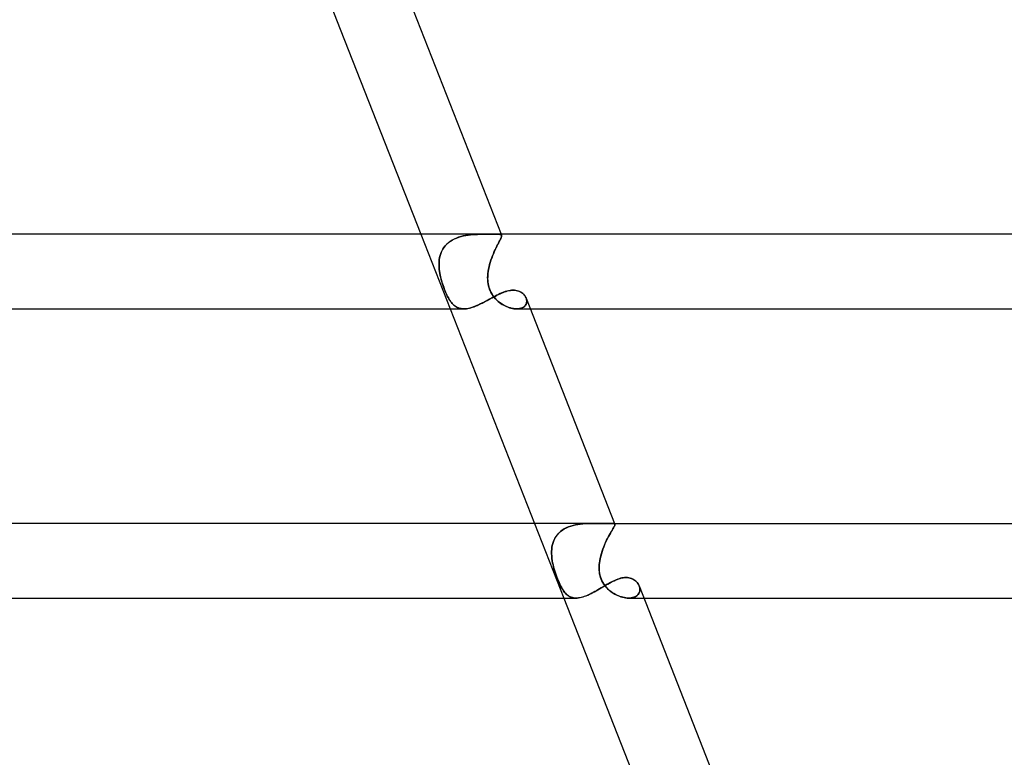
# Model space of a CAD drawing. Header units: millimetres. Extents: x -485 to 485, y -2 to 310.
# Tile 65 of 82: x 230 to 282, y 115 to 155. Entities that reach past the tile are written whole.
import ezdxf

# ---------------------------------------------------------------- set-up
doc = ezdxf.new("R2010")
doc.units = ezdxf.units.MM
doc.layers.add('HIDDEN', color=7, linetype='Continuous')
doc.layers.add('THICK', color=7, linetype='Continuous')

msp = doc.modelspace()

# ---------------------------------------------------------------- linework, layer by layer
at = {"layer": 'HIDDEN'}
for p, q in [((245.103, 159), (246.674, 155)), ((251.192, 143.5), (252.763, 139.5)), ((252.665, 143.046), (252.575, 142.966)), ((252.582, 142.973), (252.673, 143.053)), ((252.762, 143.12), (252.665, 143.046)), ((252.673, 143.053), (252.771, 143.126)), ((252.867, 143.186), (252.762, 143.12)), ((252.771, 143.126), (252.875, 143.191)), ((252.977, 143.245), (252.867, 143.186)), ((252.875, 143.191), (252.985, 143.249)), ((253.092, 143.296), (252.977, 143.245)), ((252.985, 143.249), (253.101, 143.299)), ((253.211, 143.34), (253.092, 143.296)), ((253.101, 143.299), (253.221, 143.343)), ((253.334, 143.377), (253.211, 143.34)), ((253.221, 143.343), (253.343, 143.38)), ((253.459, 143.409), (253.334, 143.377)), ((253.343, 143.38), (253.467, 143.41)), ((253.585, 143.434), (253.459, 143.409)), ((253.467, 143.41), (253.593, 143.435)), ((253.713, 143.454), (253.585, 143.434)), ((253.593, 143.435), (253.72, 143.455)), ((253.84, 143.47), (253.713, 143.454)), ((253.72, 143.455), (253.846, 143.47)), ((253.967, 143.481), (253.84, 143.47)), ((253.846, 143.47), (253.973, 143.482)), ((254.093, 143.49), (253.967, 143.481)), ((253.973, 143.482), (254.098, 143.49)), ((254.217, 143.495), (254.093, 143.49)), ((254.098, 143.49), (254.221, 143.495)), ((254.339, 143.498), (254.217, 143.495)), ((254.221, 143.495), (254.342, 143.498)), ((254.458, 143.5), (254.339, 143.498)), ((254.342, 143.498), (254.46, 143.5)), ((254.573, 143.5), (254.458, 143.5)), ((254.46, 143.5), (254.574, 143.5)), ((254.643, 143.5), (254.573, 143.5)), ((254.71, 143.5), (254.643, 143.5)), ((254.776, 143.499), (254.71, 143.5)), ((254.839, 143.499), (254.776, 143.499)), ((254.9, 143.499), (254.839, 143.499)), ((254.959, 143.499), (254.9, 143.499)), ((255.015, 143.499), (254.959, 143.499)), ((255.067, 143.499), (255.015, 143.499)), ((255.118, 143.499), (255.067, 143.499)), ((255.165, 143.5), (255.118, 143.499)), ((255.209, 143.5), (255.165, 143.5)), ((255.25, 143.5), (255.209, 143.5)), ((255.322, 143.499), (255.25, 143.5)), ((255.25, 143.5), (255.322, 143.499)), ((255.382, 143.497), (255.322, 143.499)), ((255.322, 143.499), (255.383, 143.497)), ((255.386, 143.101), (255.348, 143.027)), ((255.351, 143.031), (255.388, 143.105)), ((255.431, 143.491), (255.382, 143.497)), ((255.383, 143.497), (255.431, 143.491)), ((255.421, 143.168), (255.386, 143.101)), ((255.388, 143.105), (255.422, 143.171)), ((255.45, 143.227), (255.421, 143.168)), ((255.422, 143.171), (255.451, 143.23)), ((255.468, 143.482), (255.431, 143.491)), ((255.431, 143.491), (255.469, 143.482)), ((255.474, 143.28), (255.45, 143.227)), ((255.451, 143.23), (255.475, 143.282)), ((255.495, 143.467), (255.468, 143.482)), ((255.469, 143.482), (255.495, 143.467)), ((255.493, 143.325), (255.474, 143.28)), ((255.475, 143.282), (255.494, 143.327)), ((255.489, 143.5), (255.511, 143.445)), ((255.507, 143.364), (255.493, 143.325)), ((255.494, 143.327), (255.507, 143.366)), ((255.51, 143.446), (255.495, 143.467)), ((255.495, 143.467), (255.511, 143.446)), ((255.507, 143.366), (255.514, 143.398)), ((255.514, 143.397), (255.507, 143.364)), ((255.516, 143.425), (255.51, 143.446)), ((255.511, 143.446), (255.516, 143.424)), ((255.514, 143.398), (255.516, 143.425)), ((255.516, 143.424), (255.514, 143.397)), ((252.303, 142.579), (252.258, 142.47)), ((252.261, 142.477), (252.307, 142.587)), ((252.357, 142.684), (252.303, 142.579)), ((252.307, 142.587), (252.362, 142.692)), ((252.421, 142.785), (252.357, 142.684)), ((252.362, 142.692), (252.426, 142.792)), ((252.494, 142.879), (252.421, 142.785)), ((252.426, 142.792), (252.499, 142.885)), ((252.575, 142.966), (252.494, 142.879)), ((252.499, 142.885), (252.582, 142.973)), ((255.124, 142.561), (255.077, 142.453)), ((255.079, 142.458), (255.126, 142.567)), ((255.171, 142.665), (255.124, 142.561)), ((255.126, 142.567), (255.174, 142.671)), ((255.218, 142.765), (255.171, 142.665)), ((255.174, 142.671), (255.22, 142.77)), ((255.264, 142.859), (255.218, 142.765)), ((255.22, 142.77), (255.266, 142.863)), ((255.307, 142.946), (255.264, 142.859)), ((255.266, 142.863), (255.309, 142.95)), ((255.348, 143.027), (255.307, 142.946)), ((255.309, 142.95), (255.351, 143.031)), ((252.163, 141.879), (252.167, 142.004)), ((252.167, 141.998), (252.163, 141.875)), ((252.167, 142.004), (252.178, 142.126)), ((252.177, 142.12), (252.167, 141.998)), ((252.196, 142.239), (252.177, 142.12)), ((252.178, 142.126), (252.197, 142.246)), ((252.223, 142.356), (252.196, 142.239)), ((252.197, 142.246), (252.225, 142.363)), ((252.258, 142.47), (252.223, 142.356)), ((252.225, 142.363), (252.261, 142.477)), ((254.908, 141.989), (254.873, 141.868)), ((254.874, 141.872), (254.909, 141.993)), ((254.946, 142.109), (254.908, 141.989)), ((254.909, 141.993), (254.948, 142.113)), ((254.988, 142.226), (254.946, 142.109)), ((254.948, 142.113), (254.989, 142.231)), ((255.031, 142.341), (254.988, 142.226)), ((254.989, 142.231), (255.033, 142.346)), ((255.077, 142.453), (255.031, 142.341)), ((255.033, 142.346), (255.079, 142.458)), ((252.167, 141.754), (252.163, 141.879)), ((252.163, 141.875), (252.167, 141.751)), ((252.177, 141.627), (252.167, 141.754)), ((252.167, 141.751), (252.177, 141.626)), ((252.193, 141.5), (252.177, 141.627)), ((252.177, 141.626), (252.193, 141.5)), ((252.21, 141.393), (252.193, 141.5)), ((252.193, 141.5), (252.208, 141.407)), ((254.783, 141.393), (254.796, 141.5)), ((254.796, 141.5), (254.785, 141.407)), ((254.796, 141.5), (254.817, 141.624)), ((254.817, 141.623), (254.796, 141.5)), ((254.817, 141.624), (254.843, 141.749)), ((254.843, 141.746), (254.817, 141.623)), ((254.843, 141.749), (254.874, 141.872)), ((254.873, 141.868), (254.843, 141.746)), ((252.208, 141.407), (252.225, 141.313)), ((252.231, 141.286), (252.21, 141.393)), ((252.225, 141.313), (252.246, 141.219)), ((252.255, 141.179), (252.231, 141.286)), ((252.246, 141.219), (252.268, 141.125)), ((252.282, 141.072), (252.255, 141.179)), ((252.268, 141.125), (252.294, 141.03)), ((252.313, 140.962), (252.282, 141.072)), ((252.294, 141.03), (252.321, 140.936)), ((252.348, 140.85), (252.313, 140.962)), ((252.321, 140.936), (252.35, 140.842)), ((254.771, 141.179), (254.774, 141.286)), ((254.772, 141.219), (254.771, 141.125)), ((254.773, 141.072), (254.771, 141.179)), ((254.771, 141.125), (254.775, 141.03)), ((254.776, 141.313), (254.772, 141.219)), ((254.781, 140.962), (254.773, 141.072)), ((254.774, 141.286), (254.783, 141.393)), ((254.775, 141.03), (254.784, 140.936)), ((254.785, 141.407), (254.776, 141.313)), ((254.796, 140.85), (254.781, 140.962)), ((254.784, 140.936), (254.797, 140.842)), ((252.385, 140.736), (252.348, 140.85)), ((252.35, 140.842), (252.381, 140.748)), ((252.381, 140.748), (252.413, 140.657)), ((252.426, 140.621), (252.385, 140.736)), ((252.413, 140.657), (252.446, 140.568)), ((252.47, 140.507), (252.426, 140.621)), ((252.446, 140.568), (252.48, 140.482)), ((252.515, 140.398), (252.47, 140.507)), ((252.48, 140.482), (252.515, 140.398)), ((254.819, 140.736), (254.796, 140.85)), ((254.797, 140.842), (254.816, 140.748)), ((254.816, 140.748), (254.84, 140.657)), ((254.851, 140.622), (254.819, 140.736)), ((254.84, 140.657), (254.869, 140.568)), ((254.893, 140.507), (254.851, 140.622)), ((254.869, 140.568), (254.904, 140.482)), ((254.942, 140.399), (254.893, 140.507)), ((254.904, 140.482), (254.943, 140.398)), ((255.599, 140.383), (255.68, 140.413)), ((255.68, 140.413), (255.759, 140.438)), ((255.759, 140.438), (255.837, 140.46)), ((255.837, 140.46), (255.914, 140.478)), ((255.914, 140.478), (255.99, 140.49)), ((255.99, 140.49), (256.065, 140.498)), ((256.065, 140.498), (256.137, 140.5)), ((256.137, 140.5), (256.221, 140.497)), ((256.221, 140.497), (256.302, 140.486)), ((256.302, 140.486), (256.378, 140.468)), ((256.378, 140.468), (256.45, 140.443)), ((256.45, 140.443), (256.518, 140.413)), ((256.518, 140.413), (256.58, 140.377)), ((252.56, 140.297), (252.515, 140.398)), ((252.515, 140.398), (252.551, 140.317)), ((252.551, 140.317), (252.588, 140.238)), ((252.604, 140.204), (252.56, 140.297)), ((252.588, 140.238), (252.625, 140.163)), ((252.649, 140.118), (252.604, 140.204)), ((252.625, 140.163), (252.664, 140.091)), ((252.693, 140.04), (252.649, 140.118)), ((252.664, 140.091), (252.703, 140.022)), ((252.737, 139.968), (252.693, 140.04)), ((252.703, 140.022), (252.743, 139.958)), ((252.782, 139.902), (252.737, 139.968)), ((252.743, 139.958), (252.785, 139.897)), ((252.828, 139.84), (252.782, 139.902)), ((252.785, 139.897), (252.828, 139.841)), ((254.57, 139.859), (254.659, 139.905)), ((254.659, 139.905), (254.747, 139.953)), ((254.747, 139.953), (254.836, 140.001)), ((254.836, 140.001), (254.923, 140.049)), ((254.923, 140.049), (255.01, 140.097)), ((254.998, 140.298), (254.942, 140.399)), ((254.943, 140.398), (254.987, 140.317)), ((254.987, 140.317), (255.036, 140.238)), ((255.059, 140.205), (254.998, 140.298)), ((255.01, 140.097), (255.097, 140.143)), ((255.036, 140.238), (255.09, 140.163)), ((255.124, 140.119), (255.059, 140.205)), ((255.09, 140.163), (255.147, 140.091)), ((255.097, 140.143), (255.183, 140.189)), ((255.191, 140.041), (255.124, 140.119)), ((255.147, 140.091), (255.209, 140.022)), ((255.183, 140.189), (255.268, 140.232)), ((255.261, 139.969), (255.191, 140.041)), ((255.209, 140.022), (255.273, 139.958)), ((255.334, 139.903), (255.261, 139.969)), ((255.268, 140.232), (255.352, 140.274)), ((255.273, 139.958), (255.341, 139.897)), ((255.411, 139.841), (255.334, 139.903)), ((255.341, 139.897), (255.411, 139.841)), ((255.352, 140.274), (255.435, 140.313)), ((255.435, 140.313), (255.518, 140.35)), ((255.518, 140.35), (255.599, 140.383)), ((256.58, 140.377), (256.637, 140.336)), ((256.637, 140.336), (256.689, 140.29)), ((256.689, 140.29), (256.735, 140.241)), ((256.735, 140.241), (256.774, 140.19)), ((256.774, 140.19), (256.807, 140.135)), ((256.807, 140.135), (256.833, 140.08)), ((256.847, 140.041), (256.828, 140.091)), ((256.833, 140.08), (256.852, 140.023)), ((256.86, 139.99), (256.847, 140.041)), ((256.852, 140.023), (256.864, 139.967)), ((256.866, 139.94), (256.86, 139.99)), ((256.862, 139.841), (256.867, 139.89)), ((256.864, 139.967), (256.868, 139.91)), ((256.868, 139.91), (256.864, 139.855)), ((256.867, 139.89), (256.866, 139.94)), ((252.828, 139.841), (252.872, 139.788)), ((252.876, 139.783), (252.828, 139.84)), ((252.872, 139.788), (252.917, 139.74)), ((252.926, 139.731), (252.876, 139.783)), ((252.917, 139.74), (252.965, 139.695)), ((252.978, 139.684), (252.926, 139.731)), ((252.965, 139.695), (253.014, 139.656)), ((253.032, 139.642), (252.978, 139.684)), ((253.014, 139.656), (253.065, 139.62)), ((253.089, 139.605), (253.032, 139.642)), ((253.065, 139.62), (253.118, 139.589)), ((253.148, 139.574), (253.089, 139.605)), ((253.118, 139.589), (253.174, 139.562)), ((253.211, 139.548), (253.148, 139.574)), ((253.174, 139.562), (253.232, 139.54)), ((253.276, 139.527), (253.211, 139.548)), ((253.232, 139.54), (253.292, 139.523)), ((253.344, 139.512), (253.276, 139.527)), ((253.292, 139.523), (253.355, 139.51)), ((253.415, 139.503), (253.344, 139.512)), ((253.355, 139.51), (253.421, 139.503)), ((253.49, 139.5), (253.415, 139.503)), ((253.421, 139.503), (253.489, 139.5)), ((253.489, 139.5), (253.561, 139.502)), ((253.561, 139.502), (253.635, 139.509)), ((253.635, 139.509), (253.712, 139.521)), ((253.712, 139.521), (253.792, 139.538)), ((253.792, 139.538), (253.874, 139.56)), ((253.874, 139.56), (253.957, 139.586)), ((253.957, 139.586), (254.042, 139.616)), ((254.042, 139.616), (254.128, 139.649)), ((254.128, 139.649), (254.215, 139.686)), ((254.215, 139.686), (254.304, 139.726)), ((254.304, 139.726), (254.393, 139.768)), ((254.393, 139.768), (254.482, 139.813)), ((254.482, 139.813), (254.57, 139.859)), ((255.489, 139.784), (255.411, 139.841)), ((255.411, 139.841), (255.483, 139.788)), ((255.483, 139.788), (255.557, 139.74)), ((255.57, 139.732), (255.489, 139.784)), ((255.557, 139.74), (255.633, 139.695)), ((255.653, 139.684), (255.57, 139.732)), ((255.633, 139.695), (255.71, 139.656)), ((255.737, 139.642), (255.653, 139.684)), ((255.71, 139.656), (255.787, 139.62)), ((255.822, 139.605), (255.737, 139.642)), ((255.787, 139.62), (255.865, 139.589)), ((255.907, 139.574), (255.822, 139.605)), ((255.865, 139.589), (255.943, 139.562)), ((255.991, 139.548), (255.907, 139.574)), ((255.943, 139.562), (256.02, 139.54)), ((256.075, 139.527), (255.991, 139.548)), ((256.02, 139.54), (256.097, 139.523)), ((256.158, 139.512), (256.075, 139.527)), ((256.097, 139.523), (256.172, 139.51)), ((256.239, 139.503), (256.158, 139.512)), ((256.172, 139.51), (256.246, 139.503)), ((256.317, 139.5), (256.239, 139.503)), ((256.246, 139.503), (256.317, 139.5)), ((256.317, 139.5), (256.39, 139.502)), ((256.4, 139.503), (256.318, 139.5)), ((256.322, 139.5), (257.061, 139.5)), ((256.39, 139.502), (256.46, 139.51)), ((256.477, 139.513), (256.4, 139.503)), ((256.46, 139.51), (256.526, 139.524)), ((256.548, 139.53), (256.477, 139.513)), ((256.526, 139.524), (256.587, 139.543)), ((256.614, 139.553), (256.548, 139.53)), ((256.587, 139.543), (256.643, 139.566)), ((256.673, 139.582), (256.614, 139.553)), ((256.643, 139.566), (256.693, 139.595)), ((256.725, 139.617), (256.673, 139.582)), ((256.693, 139.595), (256.737, 139.627)), ((256.769, 139.657), (256.725, 139.617)), ((256.737, 139.627), (256.775, 139.664)), ((256.805, 139.701), (256.769, 139.657)), ((256.775, 139.664), (256.807, 139.704)), ((256.833, 139.75), (256.805, 139.701)), ((256.807, 139.704), (256.832, 139.748)), ((256.832, 139.748), (256.85, 139.793)), ((256.852, 139.801), (256.833, 139.75)), ((256.85, 139.793), (256.862, 139.841)), ((256.864, 139.855), (256.852, 139.801)), ((257.281, 128), (258.852, 124)), ((258.987, 127.762), (258.876, 127.703)), ((258.881, 127.706), (258.992, 127.764)), ((259.103, 127.813), (258.987, 127.762)), ((258.992, 127.764), (259.108, 127.815)), ((259.223, 127.857), (259.103, 127.813)), ((259.108, 127.815), (259.228, 127.858)), ((259.347, 127.893), (259.223, 127.857)), ((259.228, 127.858), (259.351, 127.894)), ((259.474, 127.923), (259.347, 127.893)), ((259.351, 127.894), (259.478, 127.924)), ((259.603, 127.948), (259.474, 127.923)), ((259.478, 127.924), (259.606, 127.948)), ((259.733, 127.966), (259.603, 127.948)), ((259.606, 127.948), (259.735, 127.967)), ((259.863, 127.98), (259.733, 127.966)), ((259.735, 127.967), (259.865, 127.98)), ((259.993, 127.99), (259.863, 127.98)), ((259.865, 127.98), (259.994, 127.99)), ((260.122, 127.996), (259.993, 127.99)), ((259.994, 127.99), (260.122, 127.996)), ((260.122, 127.996), (260.248, 127.999)), ((260.249, 127.999), (260.122, 127.996)), ((260.248, 127.999), (260.374, 128)), ((260.374, 128), (260.249, 127.999)), ((260.499, 127.999), (260.374, 128)), ((260.619, 127.998), (260.499, 127.999)), ((260.736, 127.996), (260.619, 127.998)), ((260.847, 127.994), (260.736, 127.996)), ((260.952, 127.992), (260.847, 127.994)), ((261.051, 127.992), (260.952, 127.992)), ((261.144, 127.992), (261.051, 127.992)), ((261.228, 127.994), (261.144, 127.992)), ((261.302, 127.996), (261.228, 127.994)), ((261.367, 127.998), (261.302, 127.996)), ((261.422, 127.999), (261.367, 127.998)), ((261.469, 128), (261.422, 127.999)), ((261.502, 127.999), (261.469, 128)), ((261.469, 128), (261.502, 127.999)), ((261.515, 127.764), (261.481, 127.705)), ((261.482, 127.706), (261.515, 127.765)), ((261.53, 127.997), (261.502, 127.999)), ((261.502, 127.999), (261.53, 127.997)), ((261.515, 127.765), (261.543, 127.815)), ((261.543, 127.815), (261.515, 127.764)), ((261.553, 127.993), (261.53, 127.997)), ((261.53, 127.997), (261.553, 127.993)), ((261.543, 127.815), (261.565, 127.858)), ((261.565, 127.858), (261.543, 127.815)), ((261.571, 127.987), (261.553, 127.993)), ((261.553, 127.993), (261.57, 127.987)), ((261.565, 127.858), (261.581, 127.894)), ((261.581, 127.894), (261.565, 127.858)), ((261.57, 127.987), (261.583, 127.979)), ((261.584, 127.978), (261.571, 127.987)), ((261.578, 128), (261.592, 127.966)), ((261.581, 127.894), (261.591, 127.924)), ((261.591, 127.924), (261.581, 127.894)), ((261.583, 127.979), (261.591, 127.967)), ((261.591, 127.967), (261.584, 127.978)), ((261.595, 127.948), (261.591, 127.967)), ((261.591, 127.967), (261.595, 127.948)), ((261.591, 127.924), (261.595, 127.948)), ((261.595, 127.948), (261.591, 127.924)), ((258.433, 127.297), (258.371, 127.196)), ((258.374, 127.201), (258.436, 127.302)), ((258.505, 127.393), (258.433, 127.297)), ((258.436, 127.302), (258.508, 127.397)), ((258.585, 127.481), (258.505, 127.393)), ((258.508, 127.397), (258.589, 127.485)), ((258.674, 127.563), (258.585, 127.481)), ((258.589, 127.485), (258.678, 127.566)), ((258.771, 127.637), (258.674, 127.563)), ((258.678, 127.566), (258.776, 127.64)), ((258.876, 127.703), (258.771, 127.637)), ((258.776, 127.64), (258.881, 127.706)), ((261.252, 127.299), (261.2, 127.198)), ((261.201, 127.201), (261.254, 127.302)), ((261.304, 127.395), (261.252, 127.299)), ((261.254, 127.302), (261.305, 127.397)), ((261.353, 127.483), (261.304, 127.395)), ((261.305, 127.397), (261.354, 127.486)), ((261.399, 127.565), (261.353, 127.483)), ((261.354, 127.486), (261.401, 127.566)), ((261.442, 127.639), (261.399, 127.565)), ((261.401, 127.566), (261.443, 127.64)), ((261.481, 127.705), (261.442, 127.639)), ((261.443, 127.64), (261.482, 127.706)), ((258.204, 126.629), (258.22, 126.75)), ((258.219, 126.746), (258.204, 126.625)), ((258.244, 126.864), (258.219, 126.746)), ((258.22, 126.75), (258.245, 126.869)), ((258.277, 126.979), (258.244, 126.864)), ((258.245, 126.869), (258.279, 126.984)), ((258.319, 127.09), (258.277, 126.979)), ((258.279, 126.984), (258.321, 127.094)), ((258.371, 127.196), (258.319, 127.09)), ((258.321, 127.094), (258.374, 127.201)), ((260.994, 126.747), (260.947, 126.626)), ((260.948, 126.629), (260.995, 126.751)), ((261.043, 126.866), (260.994, 126.747)), ((260.995, 126.751), (261.045, 126.869)), ((261.095, 126.981), (261.043, 126.866)), ((261.045, 126.869), (261.096, 126.984)), ((261.147, 127.091), (261.095, 126.981)), ((261.096, 126.984), (261.148, 127.095)), ((261.2, 127.198), (261.147, 127.091)), ((261.148, 127.095), (261.201, 127.201)), ((258.196, 126.506), (258.204, 126.629)), ((258.204, 126.625), (258.196, 126.503)), ((258.196, 126.381), (258.196, 126.506)), ((258.196, 126.503), (258.196, 126.378)), ((258.203, 126.255), (258.196, 126.381)), ((258.196, 126.378), (258.203, 126.253)), ((258.216, 126.128), (258.203, 126.255)), ((258.203, 126.253), (258.216, 126.127)), ((260.8, 126.128), (260.83, 126.255)), ((260.83, 126.253), (260.8, 126.127)), ((260.83, 126.255), (260.865, 126.381)), ((260.865, 126.379), (260.83, 126.253)), ((260.865, 126.381), (260.905, 126.506)), ((260.904, 126.503), (260.865, 126.379)), ((260.947, 126.626), (260.904, 126.503)), ((260.905, 126.506), (260.948, 126.629)), ((258.234, 126), (258.216, 126.128)), ((258.216, 126.127), (258.234, 126)), ((258.253, 125.897), (258.234, 126)), ((258.234, 126), (258.255, 125.888)), ((258.275, 125.795), (258.253, 125.897)), ((258.255, 125.888), (258.28, 125.775)), ((258.3, 125.692), (258.275, 125.795)), ((258.28, 125.775), (258.307, 125.664)), ((258.327, 125.591), (258.3, 125.692)), ((258.307, 125.664), (258.338, 125.552)), ((260.744, 125.692), (260.75, 125.795)), ((260.749, 125.775), (260.744, 125.664)), ((260.744, 125.591), (260.744, 125.692)), ((260.744, 125.664), (260.745, 125.552)), ((260.76, 125.888), (260.749, 125.775)), ((260.75, 125.795), (260.761, 125.897)), ((260.776, 126), (260.76, 125.888)), ((260.761, 125.897), (260.776, 126)), ((260.776, 126), (260.8, 126.128)), ((260.8, 126.127), (260.776, 126)), ((258.356, 125.489), (258.327, 125.591)), ((258.338, 125.552), (258.371, 125.442)), ((258.388, 125.389), (258.356, 125.489)), ((258.371, 125.442), (258.406, 125.333)), ((258.42, 125.29), (258.388, 125.389)), ((258.406, 125.333), (258.442, 125.227)), ((258.454, 125.193), (258.42, 125.29)), ((258.442, 125.227), (258.48, 125.124)), ((258.489, 125.099), (258.454, 125.193)), ((258.48, 125.124), (258.518, 125.023)), ((258.525, 125.007), (258.489, 125.099)), ((260.748, 125.489), (260.744, 125.591)), ((260.745, 125.552), (260.752, 125.442)), ((260.759, 125.389), (260.748, 125.489)), ((260.752, 125.442), (260.767, 125.333)), ((260.775, 125.29), (260.759, 125.389)), ((260.767, 125.333), (260.789, 125.227)), ((260.797, 125.193), (260.775, 125.29)), ((260.789, 125.227), (260.817, 125.124)), ((260.825, 125.099), (260.797, 125.193)), ((260.817, 125.124), (260.853, 125.023)), ((260.86, 125.007), (260.825, 125.099)), ((262.035, 125.09), (262.112, 125.099)), ((262.112, 125.099), (262.186, 125.102)), ((262.186, 125.102), (262.261, 125.099)), ((262.261, 125.099), (262.333, 125.089)), ((258.518, 125.023), (258.558, 124.925)), ((258.561, 124.918), (258.525, 125.007)), ((258.558, 124.925), (258.599, 124.83)), ((258.598, 124.831), (258.561, 124.918)), ((258.636, 124.747), (258.598, 124.831)), ((258.599, 124.83), (258.64, 124.74)), ((258.675, 124.668), (258.636, 124.747)), ((258.64, 124.74), (258.681, 124.655)), ((258.713, 124.593), (258.675, 124.668)), ((258.681, 124.655), (258.722, 124.576)), ((258.752, 124.522), (258.713, 124.593)), ((258.722, 124.576), (258.764, 124.503)), ((260.853, 125.023), (260.896, 124.925)), ((260.9, 124.918), (260.86, 125.007)), ((260.86, 124.547), (260.949, 124.6)), ((260.896, 124.925), (260.947, 124.83)), ((260.946, 124.831), (260.9, 124.918)), ((260.998, 124.747), (260.946, 124.831)), ((260.947, 124.83), (261.003, 124.74)), ((260.949, 124.6), (261.037, 124.652)), ((261.055, 124.668), (260.998, 124.747)), ((261.003, 124.74), (261.065, 124.655)), ((261.037, 124.652), (261.124, 124.703)), ((261.116, 124.593), (261.055, 124.668)), ((261.065, 124.655), (261.131, 124.576)), ((261.181, 124.522), (261.116, 124.593)), ((261.124, 124.703), (261.211, 124.753)), ((261.131, 124.576), (261.2, 124.503)), ((261.211, 124.753), (261.297, 124.801)), ((261.297, 124.801), (261.383, 124.847)), ((261.383, 124.847), (261.467, 124.891)), ((261.467, 124.891), (261.551, 124.932)), ((261.551, 124.932), (261.634, 124.969)), ((261.634, 124.969), (261.717, 125.003)), ((261.717, 125.003), (261.798, 125.032)), ((261.798, 125.032), (261.878, 125.056)), ((261.878, 125.056), (261.957, 125.076)), ((261.957, 125.076), (262.035, 125.09)), ((262.333, 125.089), (262.402, 125.074)), ((262.402, 125.074), (262.468, 125.054)), ((262.468, 125.054), (262.53, 125.028)), ((262.53, 125.028), (262.589, 124.997)), ((262.589, 124.997), (262.644, 124.962)), ((262.644, 124.962), (262.695, 124.923)), ((262.695, 124.923), (262.741, 124.88)), ((262.741, 124.88), (262.783, 124.834)), ((262.783, 124.834), (262.82, 124.786)), ((262.82, 124.786), (262.853, 124.736)), ((262.853, 124.736), (262.88, 124.684)), ((262.88, 124.684), (262.901, 124.633)), ((262.913, 124.595), (262.894, 124.65)), ((262.901, 124.633), (262.917, 124.582)), ((262.926, 124.539), (262.913, 124.595)), ((262.917, 124.582), (262.927, 124.53)), ((258.792, 124.456), (258.752, 124.522)), ((258.764, 124.503), (258.805, 124.435)), ((258.832, 124.395), (258.792, 124.456)), ((258.805, 124.435), (258.848, 124.373)), ((258.873, 124.338), (258.832, 124.395)), ((258.848, 124.373), (258.891, 124.315)), ((258.915, 124.286), (258.873, 124.338)), ((258.891, 124.315), (258.935, 124.262)), ((258.958, 124.238), (258.915, 124.286)), ((258.935, 124.262), (258.982, 124.214)), ((259.003, 124.194), (258.958, 124.238)), ((258.982, 124.214), (259.03, 124.17)), ((259.049, 124.155), (259.003, 124.194)), ((259.03, 124.17), (259.081, 124.131)), ((259.097, 124.119), (259.049, 124.155)), ((259.081, 124.131), (259.133, 124.097)), ((259.148, 124.088), (259.097, 124.119)), ((259.133, 124.097), (259.188, 124.068)), ((259.201, 124.062), (259.148, 124.088)), ((259.188, 124.068), (259.246, 124.044)), ((259.256, 124.04), (259.201, 124.062)), ((259.246, 124.044), (259.306, 124.025)), ((259.314, 124.023), (259.256, 124.04)), ((259.726, 124.024), (259.806, 124.042)), ((259.806, 124.042), (259.887, 124.065)), ((259.887, 124.065), (259.971, 124.093)), ((259.971, 124.093), (260.056, 124.126)), ((260.056, 124.126), (260.144, 124.162)), ((260.144, 124.162), (260.232, 124.203)), ((260.232, 124.203), (260.321, 124.246)), ((260.321, 124.246), (260.411, 124.292)), ((260.411, 124.292), (260.5, 124.34)), ((260.5, 124.34), (260.59, 124.39)), ((260.59, 124.39), (260.681, 124.442)), ((260.681, 124.442), (260.771, 124.494)), ((260.771, 124.494), (260.86, 124.547)), ((261.249, 124.456), (261.181, 124.522)), ((261.2, 124.503), (261.273, 124.435)), ((261.319, 124.395), (261.249, 124.456)), ((261.273, 124.435), (261.347, 124.373)), ((261.392, 124.338), (261.319, 124.395)), ((261.347, 124.373), (261.424, 124.315)), ((261.466, 124.286), (261.392, 124.338)), ((261.424, 124.315), (261.503, 124.262)), ((261.542, 124.238), (261.466, 124.286)), ((261.503, 124.262), (261.584, 124.214)), ((261.62, 124.194), (261.542, 124.238)), ((261.584, 124.214), (261.667, 124.17)), ((261.698, 124.155), (261.62, 124.194)), ((261.667, 124.17), (261.75, 124.131)), ((261.778, 124.119), (261.698, 124.155)), ((261.75, 124.131), (261.835, 124.097)), ((261.858, 124.088), (261.778, 124.119)), ((261.835, 124.097), (261.919, 124.068)), ((261.938, 124.062), (261.858, 124.088)), ((261.919, 124.068), (262.004, 124.044)), ((262.018, 124.04), (261.938, 124.062)), ((262.004, 124.044), (262.087, 124.025)), ((262.098, 124.023), (262.018, 124.04)), ((262.601, 124.04), (262.538, 124.022)), ((262.555, 124.026), (262.621, 124.047)), ((262.659, 124.062), (262.601, 124.04)), ((262.621, 124.047), (262.682, 124.073)), ((262.712, 124.089), (262.659, 124.062)), ((262.682, 124.073), (262.737, 124.104)), ((262.76, 124.12), (262.712, 124.089)), ((262.737, 124.104), (262.785, 124.14)), ((262.803, 124.155), (262.76, 124.12)), ((262.785, 124.14), (262.827, 124.18)), ((262.839, 124.194), (262.803, 124.155)), ((262.827, 124.18), (262.862, 124.224)), ((262.87, 124.236), (262.839, 124.194)), ((262.862, 124.224), (262.89, 124.272)), ((262.894, 124.281), (262.87, 124.236)), ((262.89, 124.272), (262.911, 124.322)), ((262.913, 124.327), (262.894, 124.281)), ((262.911, 124.322), (262.925, 124.374)), ((262.925, 124.376), (262.913, 124.327)), ((262.925, 124.374), (262.932, 124.428)), ((262.932, 124.427), (262.925, 124.376)), ((262.932, 124.484), (262.926, 124.539)), ((262.927, 124.53), (262.932, 124.478)), ((262.932, 124.428), (262.932, 124.484)), ((262.932, 124.478), (262.932, 124.427)), ((259.306, 124.025), (259.369, 124.011)), ((259.374, 124.01), (259.314, 124.023)), ((259.369, 124.011), (259.435, 124.003)), ((259.437, 124.003), (259.374, 124.01)), ((259.435, 124.003), (259.503, 124)), ((259.502, 124), (259.437, 124.003)), ((259.503, 124), (259.575, 124.002)), ((259.575, 124.002), (259.649, 124.01)), ((259.649, 124.01), (259.726, 124.024)), ((262.087, 124.025), (262.169, 124.011)), ((262.176, 124.01), (262.098, 124.023)), ((262.169, 124.011), (262.25, 124.003)), ((262.252, 124.003), (262.176, 124.01)), ((262.25, 124.003), (262.328, 124)), ((262.327, 124), (262.252, 124.003)), ((262.4, 124.002), (262.327, 124)), ((262.328, 124), (262.407, 124.003)), ((262.331, 124), (263.15, 124)), ((262.471, 124.01), (262.4, 124.002)), ((262.407, 124.003), (262.483, 124.012)), ((262.538, 124.022), (262.471, 124.01)), ((262.483, 124.012), (262.555, 124.026))]:
    msp.add_line(p, q, dxfattribs=at)
at = {"layer": 'THICK'}
for p, q in [((250.772, 155.508), (255.489, 143.5)), ((246.674, 155), (251.192, 143.5)), ((254.575, 143.5), (0.477, 143.5)), ((254.574, 143.5), (254.643, 143.5)), ((254.643, 143.5), (254.711, 143.5)), ((254.711, 143.5), (254.776, 143.499)), ((254.776, 143.499), (254.84, 143.499)), ((254.84, 143.499), (254.901, 143.499)), ((254.901, 143.499), (254.959, 143.499)), ((254.959, 143.499), (255.015, 143.499)), ((255.015, 143.499), (255.068, 143.499)), ((255.068, 143.499), (255.118, 143.499)), ((255.118, 143.499), (255.165, 143.5)), ((255.165, 143.5), (255.209, 143.5)), ((255.209, 143.5), (255.25, 143.5)), ((360.5, 143.5), (255.249, 143.5)), ((255.715, 140.425), (255.626, 140.393)), ((255.802, 140.451), (255.715, 140.425)), ((255.889, 140.472), (255.802, 140.451)), ((255.973, 140.488), (255.889, 140.472)), ((256.056, 140.497), (255.973, 140.488)), ((256.137, 140.5), (256.056, 140.497)), ((256.213, 140.497), (256.137, 140.5)), ((256.286, 140.488), (256.213, 140.497)), ((256.357, 140.473), (256.286, 140.488)), ((256.423, 140.453), (256.357, 140.473)), ((256.486, 140.428), (256.423, 140.453)), ((256.545, 140.398), (256.486, 140.428)), ((254.684, 139.919), (254.587, 139.867)), ((254.782, 139.972), (254.684, 139.919)), ((254.878, 140.025), (254.782, 139.972)), ((254.975, 140.077), (254.878, 140.025)), ((255.07, 140.129), (254.975, 140.077)), ((255.165, 140.18), (255.07, 140.129)), ((255.259, 140.228), (255.165, 140.18)), ((255.352, 140.274), (255.259, 140.228)), ((255.445, 140.318), (255.352, 140.274)), ((255.536, 140.357), (255.445, 140.318)), ((255.626, 140.393), (255.536, 140.357)), ((256.6, 140.363), (256.545, 140.398)), ((256.651, 140.325), (256.6, 140.363)), ((256.696, 140.283), (256.651, 140.325)), ((256.737, 140.238), (256.696, 140.283)), ((256.773, 140.191), (256.737, 140.238)), ((256.804, 140.142), (256.773, 140.191)), ((256.828, 140.091), (256.804, 140.142)), ((256.834, 140.077), (261.578, 128)), ((2, 139.5), (253.494, 139.5)), ((252.763, 139.5), (257.281, 128)), ((253.569, 139.503), (253.49, 139.5)), ((253.651, 139.511), (253.569, 139.503)), ((253.736, 139.526), (253.651, 139.511)), ((253.824, 139.546), (253.736, 139.526)), ((253.915, 139.572), (253.824, 139.546)), ((254.007, 139.603), (253.915, 139.572)), ((254.101, 139.638), (254.007, 139.603)), ((254.197, 139.678), (254.101, 139.638)), ((254.293, 139.721), (254.197, 139.678)), ((254.391, 139.767), (254.293, 139.721)), ((254.489, 139.816), (254.391, 139.767)), ((254.587, 139.867), (254.489, 139.816)), ((257.061, 139.5), (360.494, 139.5)), ((260.376, 128), (0.773, 128)), ((260.374, 128), (260.494, 127.999)), ((260.494, 127.999), (260.613, 127.998)), ((260.613, 127.998), (260.729, 127.996)), ((260.729, 127.996), (260.842, 127.994)), ((260.842, 127.994), (260.95, 127.992)), ((260.95, 127.992), (261.051, 127.992)), ((261.051, 127.992), (261.142, 127.992)), ((261.142, 127.992), (261.224, 127.994)), ((261.224, 127.994), (261.298, 127.996)), ((261.298, 127.996), (261.363, 127.998)), ((261.363, 127.998), (261.42, 127.999)), ((261.42, 127.999), (261.469, 128)), ((261.468, 128), (285.613, 128)), ((262.115, 125.099), (262.043, 125.091)), ((262.186, 125.102), (262.115, 125.099)), ((262.264, 125.098), (262.186, 125.102)), ((262.339, 125.088), (262.264, 125.098)), ((260.938, 124.593), (260.854, 124.543)), ((261.021, 124.642), (260.938, 124.593)), ((261.103, 124.691), (261.021, 124.642)), ((261.186, 124.738), (261.103, 124.691)), ((261.267, 124.784), (261.186, 124.738)), ((261.348, 124.829), (261.267, 124.784)), ((261.428, 124.871), (261.348, 124.829)), ((261.508, 124.911), (261.428, 124.871)), ((261.587, 124.948), (261.508, 124.911)), ((261.665, 124.982), (261.587, 124.948)), ((261.742, 125.012), (261.665, 124.982)), ((261.819, 125.039), (261.742, 125.012)), ((261.895, 125.061), (261.819, 125.039)), ((261.969, 125.078), (261.895, 125.061)), ((262.043, 125.091), (261.969, 125.078)), ((262.411, 125.072), (262.339, 125.088)), ((262.48, 125.049), (262.411, 125.072)), ((262.545, 125.021), (262.48, 125.049)), ((262.605, 124.987), (262.545, 125.021)), ((262.662, 124.949), (262.605, 124.987)), ((262.713, 124.906), (262.662, 124.949)), ((262.76, 124.86), (262.713, 124.906)), ((262.802, 124.811), (262.76, 124.86)), ((262.838, 124.759), (262.802, 124.811)), ((262.869, 124.706), (262.838, 124.759)), ((262.894, 124.65), (262.869, 124.706)), ((262.895, 124.65), (267.667, 112.5)), ((259.859, 124.057), (259.784, 124.036)), ((259.937, 124.081), (259.859, 124.057)), ((260.016, 124.11), (259.937, 124.081)), ((260.098, 124.143), (260.016, 124.11)), ((260.18, 124.179), (260.098, 124.143)), ((260.263, 124.217), (260.18, 124.179)), ((260.347, 124.259), (260.263, 124.217)), ((260.431, 124.303), (260.347, 124.259)), ((260.516, 124.348), (260.431, 124.303)), ((260.6, 124.396), (260.516, 124.348)), ((260.685, 124.444), (260.6, 124.396)), ((260.77, 124.494), (260.685, 124.444)), ((260.854, 124.543), (260.77, 124.494)), ((2, 124), (259.506, 124)), ((258.852, 124), (263.37, 112.5)), ((259.569, 124.002), (259.502, 124)), ((259.638, 124.009), (259.569, 124.002)), ((259.71, 124.02), (259.638, 124.009)), ((259.784, 124.036), (259.71, 124.02)), ((263.15, 124), (368.995, 124))]:
    msp.add_line(p, q, dxfattribs=at)

doc.saveas('drawing.dxf')
